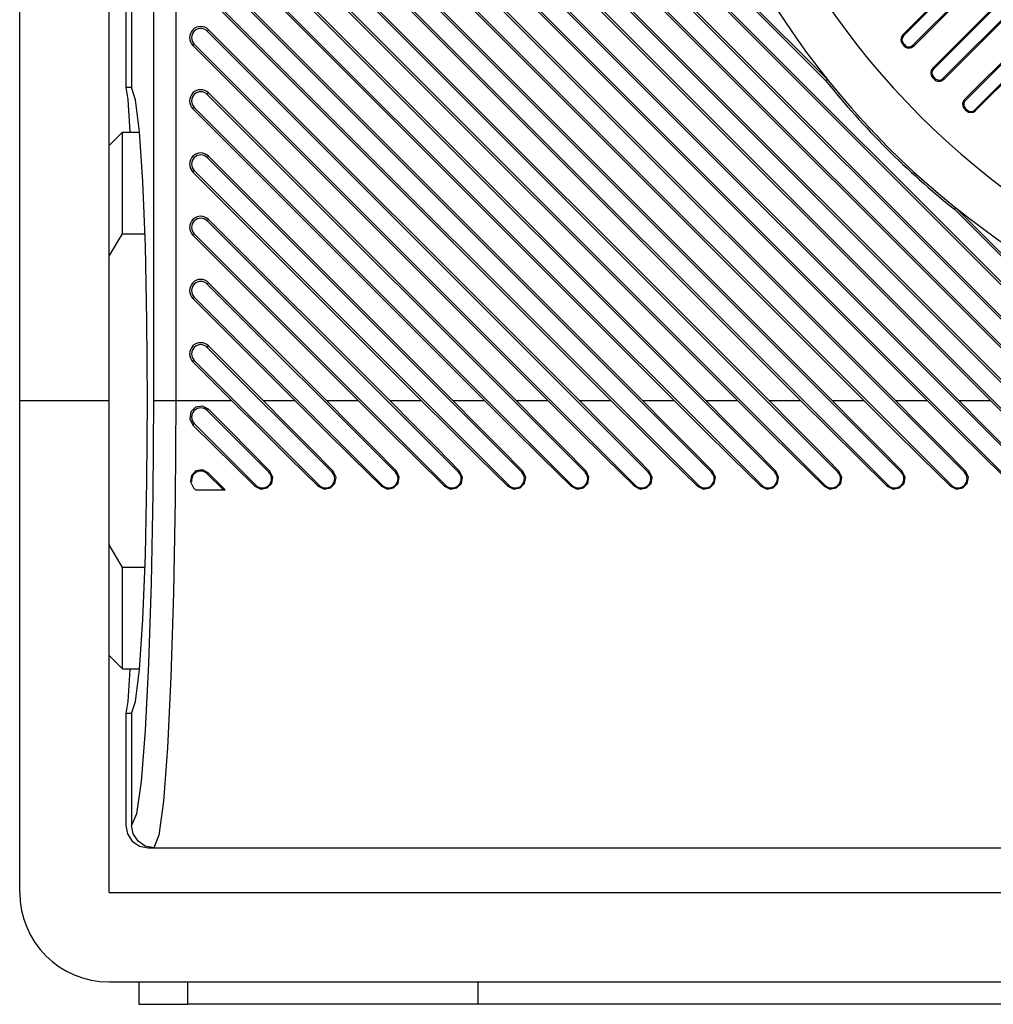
# Model space of a CAD drawing. Header units: millimetres. Extents: x 0 to 559, y 0 to 432.
# Tile 11 of 30: x 264 to 275, y 51 to 62. Entities that reach past the tile are written whole.
import ezdxf

# ---------------------------------------------------------------- set-up
doc = ezdxf.new("R2010")
doc.units = ezdxf.units.MM
doc.header["$LTSCALE"] = 30.734
doc.layers.get('0').update_dxf_attribs({"linetype": 'CONTINUOUS'})
doc.layers.add('02___PRT_ALL_AXES', color=7, linetype='CONTINUOUS')

msp = doc.modelspace()

# ---------------------------------------------------------------- linework, layer by layer
at = {"color": 7, "linetype": 'CONTINUOUS'}
for p, q in [((265.2026, 185.2031), (265.2026, 61.4528)), ((265.5118, 180.4536), (265.5118, 57.9536)), ((265.7614, 180.4536), (265.7614, 57.9536)), ((273.8918, 62.0414), (288.488, 76.6376)), ((288.4974, 76.6283), (273.9012, 62.0321)), ((274.0048, 61.9255), (288.5847, 76.5055)), ((274.0141, 61.9162), (288.5941, 76.4962)), ((274.2264, 61.6689), (288.488, 75.9305)), ((288.4974, 75.9212), (274.2357, 61.6595)), ((274.3404, 61.5541), (288.5847, 75.7984)), ((274.3497, 61.5447), (288.5941, 75.7891)), ((288.488, 75.2234), (274.5823, 61.3177)), ((288.4974, 75.214), (274.5917, 61.3084)), ((274.6974, 61.204), (288.5847, 75.0913)), ((288.5941, 75.082), (274.7068, 61.1946)), ((265.2661, 68.8936), (265.2661, 61.4528)), ((273.029, 61.5326), (266.114, 68.4477)), ((266.1295, 68.4632), (273.0454, 61.5472)), ((265.9527, 68.2864), (276.2855, 57.9536)), ((265.9681, 68.3018), (277.2638, 57.0062)), ((276.7025, 57.1521), (266.114, 67.7406)), ((266.1295, 67.756), (275.9319, 57.9536)), ((265.9681, 67.5947), (276.5566, 57.0062)), ((265.9527, 67.5793), (275.5784, 57.9536)), ((266.1295, 67.0489), (275.2248, 57.9536)), ((275.9954, 57.1521), (266.114, 67.0335)), ((265.9527, 66.8722), (274.8713, 57.9536)), ((265.9681, 66.8876), (275.8495, 57.0062)), ((275.2883, 57.1521), (266.114, 66.3264)), ((266.1295, 66.3418), (274.5177, 57.9536)), ((265.9527, 66.1651), (274.1641, 57.9536)), ((265.9681, 66.1805), (275.1424, 57.0062)), ((274.5812, 57.1521), (266.114, 65.6193)), ((266.1295, 65.6347), (273.8106, 57.9536)), ((265.9527, 65.4579), (273.457, 57.9536)), ((265.9681, 65.4734), (274.4353, 57.0062)), ((273.8741, 57.1521), (266.114, 64.9122)), ((266.1295, 64.9276), (273.1035, 57.9536)), ((265.9527, 64.7508), (272.7499, 57.9536)), ((265.9681, 64.7663), (273.7282, 57.0062)), ((273.167, 57.1521), (266.114, 64.205)), ((266.1295, 64.2205), (272.3964, 57.9536)), ((265.9527, 64.0437), (272.0428, 57.9536)), ((265.9681, 64.0592), (273.0211, 57.0062)), ((272.4599, 57.1521), (266.114, 63.4979)), ((266.1295, 63.5134), (271.6893, 57.9536)), ((265.9527, 63.3366), (271.3357, 57.9536)), ((265.9681, 63.3521), (272.314, 57.0062)), ((264.0161, 52.4536), (264.0161, 62.9536)), ((265.0161, 52.4536), (265.0161, 62.9536)), ((271.7527, 57.1521), (266.114, 62.7908)), ((266.1295, 62.8063), (270.9822, 57.9536)), ((265.9681, 62.645), (271.6069, 57.0062)), ((265.9527, 62.6295), (270.6286, 57.9536)), ((266.114, 62.0837), (266.1295, 62.0992)), ((266.1295, 62.0992), (270.2751, 57.9536)), ((271.0456, 57.1521), (266.114, 62.0837)), ((273.9012, 62.0321), (273.8918, 62.0414)), ((265.9527, 61.9224), (265.9681, 61.9379)), ((265.9527, 61.9224), (269.9215, 57.9536)), ((265.9681, 61.9379), (270.8998, 57.0062)), ((273.8977, 61.9485), (273.8876, 61.94)), ((273.9039, 61.9207), (273.914, 61.9292)), ((274.0141, 61.9162), (274.0048, 61.9255)), ((274.2357, 61.6595), (274.2264, 61.6689)), ((273.029, 61.5326), (273.0454, 61.5472)), ((274.2347, 61.5732), (274.2252, 61.564)), ((274.2426, 61.5458), (274.2521, 61.555)), ((274.3497, 61.5447), (274.3404, 61.5541)), ((265.2661, 61.4528), (265.2026, 61.4528)), ((265.2026, 61.4528), (265.2259, 61.3176)), ((265.3128, 61.3174), (265.2661, 61.4528)), ((265.2259, 61.3176), (265.2476, 60.9593)), ((265.3562, 60.9587), (265.3128, 61.3174)), ((266.114, 61.3766), (266.1295, 61.3921)), ((270.3385, 57.1521), (266.114, 61.3766)), ((266.1295, 61.3921), (269.5679, 57.9536)), ((274.5917, 61.3084), (274.5823, 61.3177)), ((265.9527, 61.2153), (265.9681, 61.2308)), ((265.9527, 61.2153), (269.2144, 57.9536)), ((265.9681, 61.2308), (270.1927, 57.0062)), ((274.5933, 61.2194), (274.5843, 61.2097)), ((274.6029, 61.1926), (274.6118, 61.2023)), ((274.7068, 61.1946), (274.6974, 61.204)), ((265.0161, 60.8036), (265.1661, 60.9536)), ((265.1661, 60.9536), (265.3565, 60.9536)), ((265.1661, 59.8184), (265.1661, 60.9536)), ((266.114, 60.6695), (266.1295, 60.685)), ((269.6314, 57.1521), (266.114, 60.6695)), ((266.1295, 60.685), (268.8608, 57.9536)), ((265.9527, 60.5082), (265.9681, 60.5237)), ((265.9527, 60.5082), (268.5073, 57.9536)), ((265.9681, 60.5237), (269.4856, 57.0062)), ((274.4701, 60.0916), (274.4847, 60.1079)), ((274.4847, 60.1079), (276.639, 57.9536)), ((277.4096, 57.1521), (274.4701, 60.0916)), ((266.114, 59.9624), (266.1295, 59.9779)), ((268.9243, 57.1521), (266.114, 59.9624)), ((266.1295, 59.9779), (268.1537, 57.9536)), ((265.1661, 59.8184), (265.4162, 59.8184)), ((265.9527, 59.8011), (265.9681, 59.8166)), ((265.9527, 59.8011), (267.8002, 57.9536)), ((265.9681, 59.8166), (268.7785, 57.0062)), ((266.114, 59.2553), (266.1295, 59.2708)), ((268.2172, 57.1521), (266.114, 59.2553)), ((266.1295, 59.2708), (267.4466, 57.9536)), ((265.9527, 59.094), (265.9681, 59.1095)), ((265.9527, 59.094), (267.0931, 57.9536)), ((265.9681, 59.1095), (268.0714, 57.0062)), ((266.114, 58.5482), (266.1295, 58.5637)), ((266.1295, 58.5637), (266.7395, 57.9536)), ((267.5101, 57.1521), (266.114, 58.5482)), ((265.9527, 58.3869), (265.9681, 58.4023)), ((265.9527, 58.3869), (266.386, 57.9536)), ((265.9681, 58.4023), (267.3643, 57.0062)), ((264.0161, 57.9536), (265.0161, 57.9536)), ((265.5118, 57.9536), (266.386, 57.9536)), ((266.7395, 57.9536), (267.0931, 57.9536)), ((267.4466, 57.9536), (267.8002, 57.9536)), ((268.1537, 57.9536), (268.5073, 57.9536)), ((268.8608, 57.9536), (269.2144, 57.9536)), ((269.5679, 57.9536), (269.9215, 57.9536)), ((270.2751, 57.9536), (270.6286, 57.9536)), ((270.9822, 57.9536), (271.3357, 57.9536)), ((271.6893, 57.9536), (272.0428, 57.9536)), ((272.3964, 57.9536), (272.7499, 57.9536)), ((273.1035, 57.9536), (273.457, 57.9536)), ((273.8106, 57.9536), (274.1641, 57.9536)), ((274.5177, 57.9536), (274.8713, 57.9536)), ((266.114, 57.8411), (266.1294, 57.8565)), ((266.803, 57.1521), (266.114, 57.8411)), ((265.9531, 57.6802), (265.9681, 57.6952)), ((265.9681, 57.6952), (266.6572, 57.0062)), ((266.114, 57.134), (266.1254, 57.1454)), ((266.2938, 56.9542), (266.114, 57.134)), ((266.8146, 57.1637), (266.803, 57.1521)), ((267.5217, 57.1637), (267.5101, 57.1521)), ((268.2288, 57.1637), (268.2172, 57.1521)), ((268.9359, 57.1637), (268.9243, 57.1521)), ((269.643, 57.1637), (269.6314, 57.1521)), ((270.3501, 57.1637), (270.3385, 57.1521)), ((271.0572, 57.1637), (271.0456, 57.1521)), ((271.7643, 57.1637), (271.7527, 57.1521)), ((272.4714, 57.1637), (272.4599, 57.1521)), ((273.1785, 57.1637), (273.167, 57.1521)), ((273.8856, 57.1637), (273.8741, 57.1521)), ((274.5928, 57.1637), (274.5812, 57.1521)), ((265.9586, 56.9786), (265.9837, 56.9542)), ((265.9837, 56.9542), (266.3123, 56.9542)), ((266.6572, 57.0062), (266.6474, 56.9965)), ((267.3643, 57.0062), (267.3545, 56.9965)), ((268.0714, 57.0062), (268.0616, 56.9965)), ((268.7785, 57.0062), (268.7687, 56.9965)), ((269.4856, 57.0062), (269.4758, 56.9965)), ((270.1927, 57.0062), (270.1829, 56.9965)), ((270.8998, 57.0062), (270.89, 56.9965)), ((271.6069, 57.0062), (271.5972, 56.9965)), ((272.314, 57.0062), (272.3043, 56.9965)), ((273.0211, 57.0062), (273.0114, 56.9965)), ((273.7282, 57.0062), (273.7185, 56.9965)), ((274.4353, 57.0062), (274.4256, 56.9965)), ((265.4162, 56.0888), (265.1661, 56.0888)), ((265.1661, 54.9536), (265.1661, 56.0888)), ((265.0161, 55.1036), (265.1661, 54.9536)), ((265.1661, 54.9536), (265.3565, 54.9536)), ((265.2259, 54.5896), (265.2026, 54.4544)), ((265.2661, 54.4544), (265.3128, 54.5898)), ((265.2661, 54.4544), (265.2026, 54.4544)), ((265.2026, 54.4544), (265.2026, 53.2041)), ((265.2661, 54.4544), (265.2661, 53.204)), ((265.3208, 53.3344), (265.2661, 53.204)), ((265.2026, 53.2041), (265.2213, 53.1092)), ((265.285, 53.1087), (265.2661, 53.204)), ((265.3397, 53.027), (265.285, 53.1087)), ((265.571, 53.0939), (265.5162, 52.9542)), ((265.3572, 52.9731), (265.4526, 52.9542)), ((265.4526, 52.9542), (295.0796, 52.9542)), ((265.0161, 52.4536), (295.5161, 52.4536)), ((265.0161, 51.4536), (295.5161, 51.4536)), ((265.3497, 51.4536), (265.3497, 51.2036)), ((265.3497, 51.2036), (265.8911, 51.2036)), ((291.3911, 51.2036), (269.1411, 51.2036))]:
    msp.add_line(p, q, dxfattribs=at)
for points in [[(265.3128, 54.5898), (265.3562, 54.9484), (265.3933, 55.5064), (265.4217, 56.2263), (265.4395, 57.0605), (265.4456, 57.9536), (265.4395, 58.8467), (265.4217, 59.6808), (265.3933, 60.4008), (265.3562, 60.9587)], [(265.0161, 59.566), (265.0639, 59.6492), (265.1139, 59.7332), (265.1661, 59.8184)], [(265.5118, 57.9536), (265.5057, 56.9094), (265.4876, 55.912), (265.4584, 55.0149)], [(265.7614, 57.9536), (265.7553, 56.8529), (265.7373, 55.8053), (265.7082, 54.8629), (265.6694, 54.0726), (265.623, 53.4729), (265.571, 53.0939)], [(266.386, 57.9536), (266.7075, 57.6333), (267.0311, 57.3135), (267.3545, 56.9965)], [(266.7395, 57.9536), (267.0046, 57.6876), (267.2657, 57.4239), (267.5217, 57.1637)], [(267.0931, 57.9536), (267.4147, 57.6333), (267.7382, 57.3135), (268.0616, 56.9965)], [(267.4466, 57.9536), (267.7117, 57.6876), (267.9728, 57.4239), (268.2288, 57.1637)], [(267.8002, 57.9536), (268.1218, 57.6333), (268.4453, 57.3135), (268.7687, 56.9965)], [(268.1537, 57.9536), (268.4189, 57.6876), (268.6799, 57.4239), (268.9359, 57.1637)], [(268.5073, 57.9536), (268.8289, 57.6333), (269.1524, 57.3135), (269.4758, 56.9965)], [(268.8608, 57.9536), (269.126, 57.6876), (269.387, 57.4239), (269.643, 57.1637)], [(269.2144, 57.9536), (269.536, 57.6333), (269.8595, 57.3135), (270.1829, 56.9965)], [(269.5679, 57.9536), (269.8331, 57.6876), (270.0942, 57.4239), (270.3501, 57.1637)], [(269.9215, 57.9536), (270.2431, 57.6333), (270.5667, 57.3135), (270.89, 56.9965)], [(270.2751, 57.9536), (270.5402, 57.6876), (270.8013, 57.4239), (271.0572, 57.1637)], [(270.6286, 57.9536), (270.9502, 57.6333), (271.2738, 57.3135), (271.5972, 56.9965)], [(270.9822, 57.9536), (271.2473, 57.6876), (271.5084, 57.4239), (271.7643, 57.1637)], [(271.3357, 57.9536), (271.6573, 57.6333), (271.9809, 57.3135), (272.3043, 56.9965)], [(271.6893, 57.9536), (271.9544, 57.6876), (272.2155, 57.4239), (272.4714, 57.1637)], [(272.0428, 57.9536), (272.3644, 57.6333), (272.688, 57.3135), (273.0114, 56.9965)], [(272.3964, 57.9536), (272.6615, 57.6876), (272.9226, 57.4239), (273.1785, 57.1637)], [(272.7499, 57.9536), (273.0715, 57.6333), (273.3951, 57.3135), (273.7185, 56.9965)], [(273.1035, 57.9536), (273.3686, 57.6876), (273.6297, 57.4239), (273.8856, 57.1637)], [(273.457, 57.9536), (273.7786, 57.6333), (274.1022, 57.3135), (274.4256, 56.9965)], [(273.8106, 57.9536), (274.0757, 57.6876), (274.3368, 57.4239), (274.5928, 57.1637)], [(274.1641, 57.9536), (274.4857, 57.6333), (274.8093, 57.3135), (275.1327, 56.9965)], [(274.5177, 57.9536), (274.7828, 57.6876), (275.0439, 57.4239), (275.2999, 57.1637)], [(274.8713, 57.9536), (275.1928, 57.6333), (275.5164, 57.3135), (275.8398, 56.9965)], [(266.1294, 57.8565), (266.0594, 57.8918), (265.9835, 57.8791), (265.9302, 57.8256), (265.9178, 57.75), (265.9531, 57.6802)], [(266.1294, 57.8565), (266.3614, 57.6233), (266.59, 57.3921), (266.8146, 57.1637)], [(265.9531, 57.6802), (266.1844, 57.4511), (266.4161, 57.223), (266.6474, 56.9965)], [(266.1254, 57.1454), (266.0589, 57.1794), (265.9871, 57.1677), (265.9362, 57.117), (265.9245, 57.0447), (265.9586, 56.9786)], [(266.1254, 57.1454), (266.1881, 57.0813), (266.2504, 57.0176), (266.3123, 56.9542)], [(266.6474, 56.9965), (266.7135, 56.964), (266.7842, 56.9759), (266.8347, 57.0259), (266.8472, 57.0976), (266.8146, 57.1637)], [(267.3545, 56.9965), (267.4206, 56.964), (267.4913, 56.9759), (267.5418, 57.0259), (267.5543, 57.0976), (267.5217, 57.1637)], [(268.0616, 56.9965), (268.1277, 56.964), (268.1984, 56.9759), (268.2489, 57.0259), (268.2614, 57.0976), (268.2288, 57.1637)], [(268.7687, 56.9965), (268.8348, 56.964), (268.9055, 56.9759), (268.956, 57.0259), (268.9685, 57.0976), (268.9359, 57.1637)], [(269.4758, 56.9965), (269.5419, 56.964), (269.6126, 56.9759), (269.6631, 57.0259), (269.6756, 57.0976), (269.643, 57.1637)], [(270.1829, 56.9965), (270.2491, 56.964), (270.3197, 56.9759), (270.3702, 57.0259), (270.3827, 57.0976), (270.3501, 57.1637)], [(270.89, 56.9965), (270.9562, 56.964), (271.0268, 56.9759), (271.0773, 57.0259), (271.0898, 57.0976), (271.0572, 57.1637)], [(271.5972, 56.9965), (271.6633, 56.964), (271.734, 56.9759), (271.7845, 57.0259), (271.7969, 57.0976), (271.7643, 57.1637)], [(272.3043, 56.9965), (272.3704, 56.964), (272.4411, 56.9759), (272.4916, 57.0259), (272.504, 57.0976), (272.4714, 57.1637)], [(273.0114, 56.9965), (273.0775, 56.964), (273.1482, 56.9759), (273.1987, 57.0259), (273.2111, 57.0976), (273.1785, 57.1637)], [(273.7185, 56.9965), (273.7846, 56.964), (273.8553, 56.9759), (273.9058, 57.0259), (273.9182, 57.0976), (273.8856, 57.1637)], [(274.4256, 56.9965), (274.4917, 56.964), (274.5624, 56.9759), (274.6129, 57.0259), (274.6253, 57.0976), (274.5928, 57.1637)], [(265.1661, 56.0888), (265.1134, 56.1747), (265.0634, 56.2589), (265.0161, 56.3411)], [(265.2477, 54.9509), (265.2476, 54.9479), (265.2259, 54.5896)], [(265.4584, 55.0149), (265.4195, 54.2632), (265.3729, 53.6934), (265.3208, 53.3344)], [(265.2213, 53.1092), (265.2754, 53.0278), (265.3572, 52.9731)], [(265.5162, 52.9542), (265.4212, 52.9729), (265.3397, 53.027)]]:
    msp.add_lwpolyline(points, dxfattribs=at)
for centre, radius, start, end in [((280.2661, 67.3286), 8.75, 180, 360), ((280.2661, 67.3286), 9.25, 205.16536, 244.83464), ((266.0411, 62.0108), 0.125, 45, 225), ((266.0411, 62.0108), 0.1031, 45, 225), ((273.9449, 61.9884), 0.075, 135, 220.19145), ((273.9449, 61.9884), 0.0618, 135, 220.19145), ((280.2661, 67.3286), 8.35, 220.19145, 220.36514), ((280.2661, 67.3286), 8.3368, 220.19145, 220.36514), ((273.9611, 61.9692), 0.075, 220.36514, 315), ((273.9611, 61.9692), 0.0618, 220.36514, 315), ((274.2794, 61.6158), 0.075, 135, 223.65895), ((274.2794, 61.6158), 0.0618, 135, 223.65895), ((280.2661, 67.3286), 8.35, 223.65895, 223.83209), ((280.2661, 67.3286), 8.3368, 223.65895, 223.83209), ((274.2967, 61.5978), 0.075, 223.83209, 315), ((274.2967, 61.5978), 0.0618, 223.83209, 315), ((266.0411, 61.3037), 0.125, 45, 225), ((280.2661, 67.3286), 9.2719, 218.69038, 231.30962), ((266.0411, 61.3037), 0.1031, 45, 225), ((274.6354, 61.2647), 0.075, 135, 227.12154), ((274.6354, 61.2647), 0.0618, 135, 227.12154), ((280.2661, 67.3286), 8.35, 227.12154, 227.29477), ((280.2661, 67.3286), 8.3368, 227.12154, 227.29477), ((274.6537, 61.2477), 0.075, 227.29477, 315), ((274.6537, 61.2477), 0.0618, 227.29477, 315), ((266.0411, 60.5966), 0.125, 45, 225), ((266.0411, 60.5966), 0.1031, 45, 225), ((266.0411, 59.8895), 0.125, 45, 225), ((266.0411, 59.8895), 0.1031, 45, 225), ((266.0411, 59.1824), 0.125, 45, 225), ((266.0411, 59.1824), 0.1031, 45, 225), ((266.0411, 58.4753), 0.125, 45, 225), ((266.0411, 58.4753), 0.1031, 45, 225), ((266.0411, 57.7682), 0.1031, 45, 225), ((266.0411, 57.0611), 0.1031, 45, 188.46155), ((266.7301, 57.0792), 0.1031, 225, 45), ((267.4372, 57.0792), 0.1031, 225, 45), ((268.1443, 57.0792), 0.1031, 225, 45), ((268.8514, 57.0792), 0.1031, 225, 45), ((269.5585, 57.0792), 0.1031, 225, 45), ((270.2656, 57.0792), 0.1031, 225, 45), ((270.9727, 57.0792), 0.1031, 225, 45), ((271.6798, 57.0792), 0.1031, 225, 45), ((272.3869, 57.0792), 0.1031, 225, 45), ((273.094, 57.0792), 0.1031, 225, 45), ((273.8011, 57.0792), 0.1031, 225, 45), ((274.5083, 57.0792), 0.1031, 225, 45), ((265.0161, 52.4536), 1, 180, 270)]:
    msp.add_arc(centre, radius, start, end, dxfattribs=at)
at = {"layer": '02___PRT_ALL_AXES', "color": 7, "linetype": 'CONTINUOUS'}
for p, q in [((265.8911, 51.4536), (265.8911, 51.2036)), ((269.1411, 51.4536), (269.1411, 51.2036)), ((269.1411, 51.2036), (265.8911, 51.2036))]:
    msp.add_line(p, q, dxfattribs=at)

doc.saveas('drawing.dxf')
